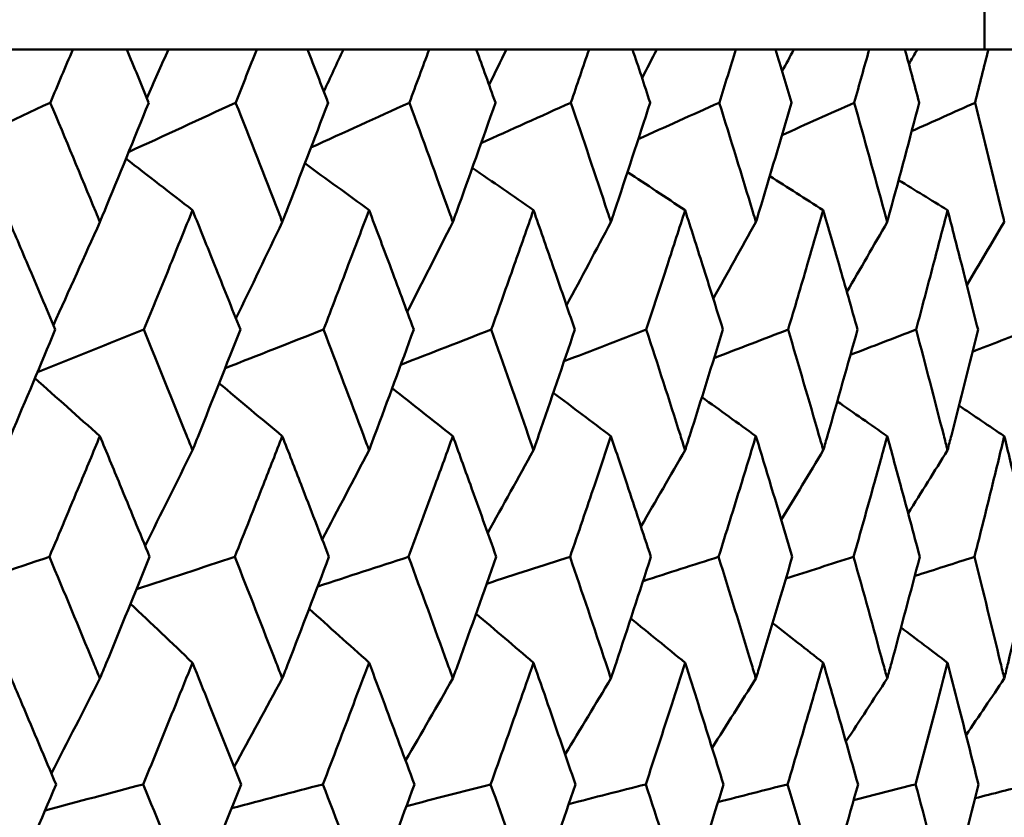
# Model space of a CAD drawing. Header units: millimetres. Extents: x 622 to 2742, y 42 to 2031.
# Tile 19 of 85: x 886.12 to 890.92, y 125.72 to 129.6. Entities that reach past the tile are written whole.
import ezdxf

# ---------------------------------------------------------------- set-up
doc = ezdxf.new("R2010")
doc.units = ezdxf.units.MM
doc.header["$LTSCALE"] = 10
doc.layers.add('Widoczne (ISO)', color=7, linetype='Continuous', lineweight=50)

msp = doc.modelspace()

# ---------------------------------------------------------------- linework, layer by layer
at = {"layer": 'Widoczne (ISO)'}
for p, q in [((890.8243, 130.4535), (890.8243, 129.4535)), ((885.9495, 129.4535), (886.3832, 129.4535)), ((886.6461, 129.4535), (886.3832, 129.4535)), ((886.6461, 129.4535), (886.8486, 129.4535)), ((886.8486, 129.4535), (887.2796, 129.4535)), ((887.5265, 129.4535), (887.2796, 129.4535)), ((887.5265, 129.4535), (887.7015, 129.4535)), ((887.7015, 129.4535), (888.1189, 129.4535)), ((888.3488, 129.4535), (888.1189, 129.4535)), ((888.3488, 129.4535), (888.4957, 129.4535)), ((888.4957, 129.4535), (888.8979, 129.4535)), ((889.1099, 129.4535), (888.8979, 129.4535)), ((889.1099, 129.4535), (889.2281, 129.4535)), ((889.2281, 129.4535), (889.6135, 129.4535)), ((889.8067, 129.4535), (889.6135, 129.4535)), ((889.8067, 129.4535), (889.8957, 129.4535)), ((889.8957, 129.4535), (890.2628, 129.4535)), ((890.4365, 129.4535), (890.2628, 129.4535)), ((890.4365, 129.4535), (890.496, 129.4535)), ((890.496, 129.4535), (890.8433, 129.4535)), ((890.9968, 129.4535), (890.8433, 129.4535))]:
    msp.add_line(p, q, dxfattribs=at)
msp.add_circle((872.8243, 92.4211), 50, dxfattribs=at)
for points, knots in [([(886.3832, 129.4535), (886.347, 129.3676), (886.3107, 129.2817), (886.2741, 129.1953), (886.2739, 129.1948), (886.2736, 129.1942)], [0, 0, 0, 0, 0.02969567, 0.02969567, 0.02988021, 0.02988021, 0.02988021, 0.02988021]), ([(886.7531, 129.1942), (886.7528, 129.1948), (886.7526, 129.1953), (886.7171, 129.2817), (886.6817, 129.3676), (886.6461, 129.4535)], [0.02951568, 0.02951568, 0.02951568, 0.02951568, 0.02969929, 0.02969929, 0.05939589, 0.05939589, 0.05939589, 0.05939589]), ([(887.2796, 129.4535), (887.2456, 129.3676), (887.2114, 129.2817), (887.177, 129.1953), (887.1768, 129.1948), (887.1765, 129.1942)], [0, 0, 0, 0, 0.02969567, 0.02969567, 0.02988021, 0.02988021, 0.02988021, 0.02988021]), ([(887.6268, 129.1942), (887.6266, 129.1948), (887.6264, 129.1953), (887.5931, 129.2817), (887.5598, 129.3676), (887.5265, 129.4535)], [0.02951568, 0.02951568, 0.02951568, 0.02951568, 0.02969929, 0.02969929, 0.05939589, 0.05939589, 0.05939589, 0.05939589]), ([(888.1189, 129.4535), (888.0872, 129.3676), (888.0554, 129.2817), (888.0232, 129.1953), (888.023, 129.1948), (888.0228, 129.1942)], [0, 0, 0, 0, 0.02969567, 0.02969567, 0.02988021, 0.02988021, 0.02988021, 0.02988021]), ([(888.442, 129.1942), (888.4419, 129.1948), (888.4417, 129.1953), (888.4107, 129.2817), (888.3799, 129.3676), (888.3488, 129.4535)], [0.02951568, 0.02951568, 0.02951568, 0.02951568, 0.02969929, 0.02969929, 0.05939589, 0.05939589, 0.05939589, 0.05939589]), ([(888.8979, 129.4535), (888.8687, 129.3676), (888.8392, 129.2817), (888.8095, 129.1953), (888.8093, 129.1948), (888.8091, 129.1942)], [0, 0, 0, 0, 0.02969567, 0.02969567, 0.02988021, 0.02988021, 0.02988021, 0.02988021]), ([(889.1957, 129.1942), (889.1955, 129.1948), (889.1953, 129.1953), (889.1669, 129.2817), (889.1385, 129.3676), (889.1099, 129.4535)], [0.02951568, 0.02951568, 0.02951568, 0.02951568, 0.02969929, 0.02969929, 0.05939589, 0.05939589, 0.05939589, 0.05939589]), ([(889.6135, 129.4535), (889.5868, 129.3676), (889.5599, 129.2817), (889.5327, 129.1953), (889.5325, 129.1948), (889.5323, 129.1942)], [0, 0, 0, 0, 0.02969567, 0.02969567, 0.02988021, 0.02988021, 0.02988021, 0.02988021]), ([(889.8847, 129.1942), (889.8846, 129.1948), (889.8844, 129.1953), (889.8586, 129.2817), (889.8327, 129.3676), (889.8067, 129.4535)], [0.02951568, 0.02951568, 0.02951568, 0.02951568, 0.02969929, 0.02969929, 0.05939589, 0.05939589, 0.05939589, 0.05939589]), ([(890.2628, 129.4535), (890.2387, 129.3676), (890.2145, 129.2817), (890.1899, 129.1953), (890.1897, 129.1948), (890.1896, 129.1942)], [0, 0, 0, 0, 0.02969567, 0.02969567, 0.02988021, 0.02988021, 0.02988021, 0.02988021]), ([(890.5064, 129.1942), (890.5063, 129.1948), (890.5062, 129.1953), (890.483, 129.2817), (890.4599, 129.3676), (890.4365, 129.4535)], [0.02951568, 0.02951568, 0.02951568, 0.02951568, 0.02969929, 0.02969929, 0.05939589, 0.05939589, 0.05939589, 0.05939589]), ([(890.8433, 129.4535), (890.8219, 129.3676), (890.8004, 129.2817), (890.7786, 129.1953), (890.7785, 129.1948), (890.7783, 129.1942)], [0, 0, 0, 0, 0.02969567, 0.02969567, 0.02988021, 0.02988021, 0.02988021, 0.02988021]), ([(886.2736, 129.1942), (886.3479, 129.0169), (886.4217, 128.8396), (886.5017, 128.6459), (886.5085, 128.6295), (886.5152, 128.6132)], [0.0297954, 0.0297954, 0.0297954, 0.0297954, 0.09092493, 0.09092493, 0.09655955, 0.09655955, 0.09655955, 0.09655955]), ([(886.5152, 128.6132), (886.5219, 128.6294), (886.5286, 128.6457), (886.6084, 128.8394), (886.681, 129.0168), (886.7531, 129.1942)], [0.0853813, 0.0853813, 0.0853813, 0.0853813, 0.09097809, 0.09097809, 0.15214536, 0.15214536, 0.15214536, 0.15214536]), ([(887.1765, 129.1942), (887.2465, 129.0169), (887.3158, 128.8396), (887.391, 128.6459), (887.3973, 128.6295), (887.4036, 128.6132)], [0.0297954, 0.0297954, 0.0297954, 0.0297954, 0.09092493, 0.09092493, 0.09655955, 0.09655955, 0.09655955, 0.09655955]), ([(887.4036, 128.6132), (887.4099, 128.6294), (887.4162, 128.6457), (887.4911, 128.8394), (887.5592, 129.0168), (887.6268, 129.1942)], [0.0853813, 0.0853813, 0.0853813, 0.0853813, 0.09097809, 0.09097809, 0.15214536, 0.15214536, 0.15214536, 0.15214536]), ([(888.0228, 129.1942), (888.0881, 129.0169), (888.1527, 128.8396), (888.2227, 128.6459), (888.2286, 128.6295), (888.2345, 128.6132)], [0.0297954, 0.0297954, 0.0297954, 0.0297954, 0.09092493, 0.09092493, 0.09655955, 0.09655955, 0.09655955, 0.09655955]), ([(888.2345, 128.6132), (888.2404, 128.6294), (888.2462, 128.6457), (888.316, 128.8394), (888.3793, 129.0168), (888.442, 129.1942)], [0.0853813, 0.0853813, 0.0853813, 0.0853813, 0.09097809, 0.09097809, 0.15214536, 0.15214536, 0.15214536, 0.15214536]), ([(888.8091, 129.1942), (888.8695, 129.0169), (888.9292, 128.8396), (888.9937, 128.6459), (888.9992, 128.6295), (889.0046, 128.6132)], [0.0297954, 0.0297954, 0.0297954, 0.0297954, 0.09092493, 0.09092493, 0.09655955, 0.09655955, 0.09655955, 0.09655955]), ([(889.0046, 128.6132), (889.01, 128.6294), (889.0154, 128.6457), (889.0797, 128.8394), (889.138, 129.0168), (889.1957, 129.1942)], [0.0853813, 0.0853813, 0.0853813, 0.0853813, 0.09097809, 0.09097809, 0.15214536, 0.15214536, 0.15214536, 0.15214536]), ([(889.5323, 129.1942), (889.5875, 129.0169), (889.642, 128.8396), (889.7009, 128.6459), (889.7059, 128.6295), (889.7108, 128.6132)], [0.0297954, 0.0297954, 0.0297954, 0.0297954, 0.09092493, 0.09092493, 0.09655955, 0.09655955, 0.09655955, 0.09655955]), ([(889.7108, 128.6132), (889.7157, 128.6294), (889.7207, 128.6457), (889.7792, 128.8394), (889.8323, 129.0168), (889.8847, 129.1942)], [0.0853813, 0.0853813, 0.0853813, 0.0853813, 0.09097809, 0.09097809, 0.15214536, 0.15214536, 0.15214536, 0.15214536]), ([(890.1896, 129.1942), (890.2394, 129.0169), (890.2885, 128.8396), (890.3415, 128.6459), (890.3459, 128.6295), (890.3504, 128.6132)], [0.0297954, 0.0297954, 0.0297954, 0.0297954, 0.09092493, 0.09092493, 0.09655955, 0.09655955, 0.09655955, 0.09655955]), ([(890.3504, 128.6132), (890.3548, 128.6294), (890.3592, 128.6457), (890.4119, 128.8394), (890.4595, 129.0168), (890.5064, 129.1942)], [0.0853813, 0.0853813, 0.0853813, 0.0853813, 0.09097809, 0.09097809, 0.15214536, 0.15214536, 0.15214536, 0.15214536]), ([(890.7783, 129.1942), (890.8226, 129.0169), (890.8661, 128.8396), (890.9129, 128.6459), (890.9169, 128.6295), (890.9208, 128.6132)], [0.0297954, 0.0297954, 0.0297954, 0.0297954, 0.09092493, 0.09092493, 0.09655955, 0.09655955, 0.09655955, 0.09655955]), ([(886.2978, 128.0896), (886.2535, 128.1944), (886.2091, 128.2993), (886.1266, 128.4931), (886.0886, 128.582), (886.0505, 128.6709)], [0.02528165, 0.02528165, 0.02528165, 0.02528165, 0.06150593, 0.06150593, 0.09223152, 0.09223152, 0.09223152, 0.09223152]), ([(886.9664, 128.6709), (886.9304, 128.582), (886.8944, 128.4931), (886.8155, 128.2993), (886.7726, 128.1945), (886.7296, 128.0896)], [0.03078053, 0.03078053, 0.03078053, 0.03078053, 0.06149921, 0.06149921, 0.09773041, 0.09773041, 0.09773041, 0.09773041]), ([(887.1993, 128.0896), (887.1577, 128.1944), (887.1158, 128.2993), (887.0381, 128.4931), (887.0023, 128.582), (886.9664, 128.6709)], [0.02528165, 0.02528165, 0.02528165, 0.02528165, 0.06150593, 0.06150593, 0.09223152, 0.09223152, 0.09223152, 0.09223152]), ([(887.8265, 128.6709), (887.7929, 128.582), (887.7591, 128.4931), (887.6853, 128.2993), (887.6451, 128.1945), (887.6048, 128.0896)], [0.03078053, 0.03078053, 0.03078053, 0.03078053, 0.06149921, 0.06149921, 0.09773041, 0.09773041, 0.09773041, 0.09773041]), ([(888.044, 128.0896), (888.0052, 128.1944), (887.9661, 128.2993), (887.8936, 128.4931), (887.8601, 128.582), (887.8265, 128.6709)], [0.02528165, 0.02528165, 0.02528165, 0.02528165, 0.06150593, 0.06150593, 0.09223152, 0.09223152, 0.09223152, 0.09223152]), ([(888.6274, 128.6709), (888.5962, 128.582), (888.5649, 128.4931), (888.4964, 128.2993), (888.4591, 128.1945), (888.4216, 128.0896)], [0.03078053, 0.03078053, 0.03078053, 0.03078053, 0.06149921, 0.06149921, 0.09773041, 0.09773041, 0.09773041, 0.09773041]), ([(888.8287, 128.0896), (888.7928, 128.1944), (888.7567, 128.2993), (888.6895, 128.4931), (888.6585, 128.582), (888.6274, 128.6709)], [0.02528165, 0.02528165, 0.02528165, 0.02528165, 0.06150593, 0.06150593, 0.09223152, 0.09223152, 0.09223152, 0.09223152]), ([(889.3659, 128.6709), (889.3373, 128.582), (889.3086, 128.4931), (889.2456, 128.2993), (889.2114, 128.1945), (889.1769, 128.0896)], [0.03078053, 0.03078053, 0.03078053, 0.03078053, 0.06149921, 0.06149921, 0.09773041, 0.09773041, 0.09773041, 0.09773041]), ([(889.5503, 128.0896), (889.5174, 128.1944), (889.4844, 128.2993), (889.4228, 128.4931), (889.3944, 128.582), (889.3659, 128.6709)], [0.02528165, 0.02528165, 0.02528165, 0.02528165, 0.06150593, 0.06150593, 0.09223152, 0.09223152, 0.09223152, 0.09223152]), ([(890.0391, 128.6709), (890.0132, 128.582), (889.9872, 128.4931), (889.9301, 128.2993), (889.899, 128.1945), (889.8677, 128.0896)], [0.03078053, 0.03078053, 0.03078053, 0.03078053, 0.06149921, 0.06149921, 0.09773041, 0.09773041, 0.09773041, 0.09773041]), ([(890.2058, 128.0896), (890.1762, 128.1944), (890.1463, 128.2993), (890.0907, 128.4931), (890.065, 128.582), (890.0391, 128.6709)], [0.02528165, 0.02528165, 0.02528165, 0.02528165, 0.06150593, 0.06150593, 0.09223152, 0.09223152, 0.09223152, 0.09223152]), ([(890.6444, 128.6709), (890.6213, 128.582), (890.5981, 128.4931), (890.5471, 128.2993), (890.5192, 128.1945), (890.4911, 128.0896)], [0.03078053, 0.03078053, 0.03078053, 0.03078053, 0.06149921, 0.06149921, 0.09773041, 0.09773041, 0.09773041, 0.09773041]), ([(890.7927, 128.0896), (890.7664, 128.1944), (890.7399, 128.2993), (890.6904, 128.4931), (890.6675, 128.582), (890.6444, 128.6709)], [0.02528165, 0.02528165, 0.02528165, 0.02528165, 0.06150593, 0.06150593, 0.09223152, 0.09223152, 0.09223152, 0.09223152]), ([(886.0505, 127.5022), (886.0607, 127.5264), (886.071, 127.5505), (886.1539, 127.7463), (886.2261, 127.918), (886.2978, 128.0896)], [0.0806421, 0.0806421, 0.0806421, 0.0806421, 0.08897282, 0.08897282, 0.14811965, 0.14811965, 0.14811965, 0.14811965]), ([(886.7296, 128.0896), (886.7993, 127.9181), (886.8685, 127.7465), (886.947, 127.5507), (886.9567, 127.5265), (886.9664, 127.5022)], [0.02983351, 0.02983351, 0.02983351, 0.02983351, 0.0889495, 0.0889495, 0.09731113, 0.09731113, 0.09731113, 0.09731113]), ([(886.9664, 127.5022), (886.9761, 127.5264), (886.9857, 127.5505), (887.0638, 127.7463), (887.1318, 127.918), (887.1993, 128.0896)], [0.0806421, 0.0806421, 0.0806421, 0.0806421, 0.08897282, 0.08897282, 0.14811965, 0.14811965, 0.14811965, 0.14811965]), ([(887.6048, 128.0896), (887.6701, 127.9181), (887.7349, 127.7465), (887.8083, 127.5507), (887.8174, 127.5265), (887.8265, 127.5022)], [0.02983351, 0.02983351, 0.02983351, 0.02983351, 0.0889495, 0.0889495, 0.09731113, 0.09731113, 0.09731113, 0.09731113]), ([(887.8265, 127.5022), (887.8355, 127.5264), (887.8445, 127.5505), (887.9176, 127.7463), (887.9811, 127.918), (888.044, 128.0896)], [0.0806421, 0.0806421, 0.0806421, 0.0806421, 0.08897282, 0.08897282, 0.14811965, 0.14811965, 0.14811965, 0.14811965]), ([(888.4216, 128.0896), (888.4823, 127.9181), (888.5425, 127.7465), (888.6105, 127.5507), (888.6189, 127.5265), (888.6274, 127.5022)], [0.02983351, 0.02983351, 0.02983351, 0.02983351, 0.0889495, 0.0889495, 0.09731113, 0.09731113, 0.09731113, 0.09731113]), ([(888.6274, 127.5022), (888.6357, 127.5264), (888.6441, 127.5505), (888.7118, 127.7463), (888.7705, 127.918), (888.8287, 128.0896)], [0.0806421, 0.0806421, 0.0806421, 0.0806421, 0.08897282, 0.08897282, 0.14811965, 0.14811965, 0.14811965, 0.14811965]), ([(889.1769, 128.0896), (889.2328, 127.9181), (889.288, 127.7465), (889.3504, 127.5507), (889.3582, 127.5265), (889.3659, 127.5022)], [0.02983351, 0.02983351, 0.02983351, 0.02983351, 0.0889495, 0.0889495, 0.09731113, 0.09731113, 0.09731113, 0.09731113]), ([(889.3659, 127.5022), (889.3735, 127.5264), (889.3812, 127.5505), (889.4433, 127.7463), (889.497, 127.918), (889.5503, 128.0896)], [0.0806421, 0.0806421, 0.0806421, 0.0806421, 0.08897282, 0.08897282, 0.14811965, 0.14811965, 0.14811965, 0.14811965]), ([(889.8677, 128.0896), (889.9184, 127.9181), (889.9686, 127.7465), (890.0251, 127.5507), (890.0321, 127.5265), (890.0391, 127.5022)], [0.02983351, 0.02983351, 0.02983351, 0.02983351, 0.0889495, 0.0889495, 0.09731113, 0.09731113, 0.09731113, 0.09731113]), ([(890.0391, 127.5022), (890.0461, 127.5264), (890.053, 127.5505), (890.1092, 127.7463), (890.1578, 127.918), (890.2058, 128.0896)], [0.0806421, 0.0806421, 0.0806421, 0.0806421, 0.08897282, 0.08897282, 0.14811965, 0.14811965, 0.14811965, 0.14811965]), ([(890.4911, 128.0896), (890.5366, 127.9181), (890.5815, 127.7465), (890.6319, 127.5507), (890.6382, 127.5265), (890.6444, 127.5022)], [0.02983351, 0.02983351, 0.02983351, 0.02983351, 0.0889495, 0.0889495, 0.09731113, 0.09731113, 0.09731113, 0.09731113]), ([(890.6444, 127.5022), (890.6506, 127.5264), (890.6568, 127.5505), (890.7068, 127.7463), (890.7501, 127.918), (890.7927, 128.0896)], [0.0806421, 0.0806421, 0.0806421, 0.0806421, 0.08897282, 0.08897282, 0.14811965, 0.14811965, 0.14811965, 0.14811965]), ([(886.5152, 127.5705), (886.4826, 127.4921), (886.4499, 127.4136), (886.368, 127.2178), (886.3187, 127.1004), (886.2692, 126.9831)], [0.03448054, 0.03448054, 0.03448054, 0.03448054, 0.06157222, 0.06157222, 0.10209717, 0.10209717, 0.10209717, 0.10209717]), ([(886.7574, 126.9831), (886.7094, 127.1004), (886.6612, 127.2178), (886.5803, 127.4136), (886.5478, 127.4921), (886.5152, 127.5705)], [0.02104899, 0.02104899, 0.02104899, 0.02104899, 0.0615671, 0.0615671, 0.08866561, 0.08866561, 0.08866561, 0.08866561]), ([(887.4036, 127.5705), (887.373, 127.4921), (887.3423, 127.4136), (887.2653, 127.2178), (887.219, 127.1004), (887.1724, 126.9831)], [0.03448054, 0.03448054, 0.03448054, 0.03448054, 0.06157222, 0.06157222, 0.10209717, 0.10209717, 0.10209717, 0.10209717]), ([(887.6308, 126.9831), (887.5858, 127.1004), (887.5406, 127.2178), (887.4648, 127.4136), (887.4343, 127.4921), (887.4036, 127.5705)], [0.02104899, 0.02104899, 0.02104899, 0.02104899, 0.0615671, 0.0615671, 0.08866561, 0.08866561, 0.08866561, 0.08866561]), ([(888.2345, 127.5705), (888.206, 127.4921), (888.1774, 127.4136), (888.1056, 127.2178), (888.0624, 127.1004), (888.0189, 126.9831)], [0.03448054, 0.03448054, 0.03448054, 0.03448054, 0.06157222, 0.06157222, 0.10209717, 0.10209717, 0.10209717, 0.10209717]), ([(888.4458, 126.9831), (888.404, 127.1004), (888.362, 127.2178), (888.2914, 127.4136), (888.263, 127.4921), (888.2345, 127.5705)], [0.02104899, 0.02104899, 0.02104899, 0.02104899, 0.0615671, 0.0615671, 0.08866561, 0.08866561, 0.08866561, 0.08866561]), ([(889.0046, 127.5705), (888.9783, 127.4921), (888.9519, 127.4136), (888.8857, 127.2178), (888.8457, 127.1004), (888.8055, 126.9831)], [0.03448054, 0.03448054, 0.03448054, 0.03448054, 0.06157222, 0.06157222, 0.10209717, 0.10209717, 0.10209717, 0.10209717]), ([(889.1991, 126.9831), (889.1607, 127.1004), (889.1221, 127.2178), (889.0571, 127.4136), (889.0309, 127.4921), (889.0046, 127.5705)], [0.02104899, 0.02104899, 0.02104899, 0.02104899, 0.0615671, 0.0615671, 0.08866561, 0.08866561, 0.08866561, 0.08866561]), ([(889.7108, 127.5705), (889.6868, 127.4921), (889.6627, 127.4136), (889.6023, 127.2178), (889.5658, 127.1004), (889.529, 126.9831)], [0.03448054, 0.03448054, 0.03448054, 0.03448054, 0.06157222, 0.06157222, 0.10209717, 0.10209717, 0.10209717, 0.10209717]), ([(889.8879, 126.9831), (889.853, 127.1004), (889.8178, 127.2178), (889.7586, 127.4136), (889.7348, 127.4921), (889.7108, 127.5705)], [0.02104899, 0.02104899, 0.02104899, 0.02104899, 0.0615671, 0.0615671, 0.08866561, 0.08866561, 0.08866561, 0.08866561]), ([(890.3504, 127.5705), (890.3288, 127.4921), (890.3072, 127.4136), (890.2527, 127.2178), (890.2198, 127.1004), (890.1866, 126.9831)], [0.03448054, 0.03448054, 0.03448054, 0.03448054, 0.06157222, 0.06157222, 0.10209717, 0.10209717, 0.10209717, 0.10209717]), ([(890.5092, 126.9831), (890.478, 127.1004), (890.4465, 127.2178), (890.3934, 127.4136), (890.3719, 127.4921), (890.3504, 127.5705)], [0.02104899, 0.02104899, 0.02104899, 0.02104899, 0.0615671, 0.0615671, 0.08866561, 0.08866561, 0.08866561, 0.08866561]), ([(890.9208, 127.5705), (890.9017, 127.4921), (890.8826, 127.4136), (890.8344, 127.2178), (890.8052, 127.1004), (890.7757, 126.9831)], [0.03448054, 0.03448054, 0.03448054, 0.03448054, 0.06157222, 0.06157222, 0.10209717, 0.10209717, 0.10209717, 0.10209717]), ([(891.0608, 126.9831), (891.0334, 127.1004), (891.0056, 127.2178), (890.9588, 127.4136), (890.9398, 127.4921), (890.9208, 127.5705)], [0.02104899, 0.02104899, 0.02104899, 0.02104899, 0.0615671, 0.0615671, 0.08866561, 0.08866561, 0.08866561, 0.08866561]), ([(886.2692, 126.9831), (886.3413, 126.8109), (886.4129, 126.6387), (886.4944, 126.4412), (886.5048, 126.416), (886.5152, 126.3908)], [0.02530969, 0.02530969, 0.02530969, 0.02530969, 0.08465152, 0.08465152, 0.09334823, 0.09334823, 0.09334823, 0.09334823]), ([(886.5152, 126.3908), (886.5256, 126.4159), (886.5359, 126.4411), (886.6171, 126.6385), (886.6875, 126.8108), (886.7574, 126.9831)], [0.07597559, 0.07597559, 0.07597559, 0.07597559, 0.08464777, 0.08464777, 0.14401425, 0.14401425, 0.14401425, 0.14401425]), ([(887.1724, 126.9831), (887.2402, 126.8109), (887.3075, 126.6387), (887.3841, 126.4412), (887.3939, 126.416), (887.4036, 126.3908)], [0.02530969, 0.02530969, 0.02530969, 0.02530969, 0.08465152, 0.08465152, 0.09334823, 0.09334823, 0.09334823, 0.09334823]), ([(887.4036, 126.3908), (887.4134, 126.4159), (887.4231, 126.4411), (887.4993, 126.6385), (887.5653, 126.8108), (887.6308, 126.9831)], [0.07597559, 0.07597559, 0.07597559, 0.07597559, 0.08464777, 0.08464777, 0.14401425, 0.14401425, 0.14401425, 0.14401425]), ([(888.0189, 126.9831), (888.0822, 126.8109), (888.145, 126.6387), (888.2163, 126.4412), (888.2254, 126.416), (888.2345, 126.3908)], [0.02530969, 0.02530969, 0.02530969, 0.02530969, 0.08465152, 0.08465152, 0.09334823, 0.09334823, 0.09334823, 0.09334823]), ([(888.2345, 126.3908), (888.2436, 126.4159), (888.2526, 126.4411), (888.3236, 126.6385), (888.385, 126.8108), (888.4458, 126.9831)], [0.07597559, 0.07597559, 0.07597559, 0.07597559, 0.08464777, 0.08464777, 0.14401425, 0.14401425, 0.14401425, 0.14401425]), ([(888.8055, 126.9831), (888.864, 126.8109), (888.922, 126.6387), (888.9878, 126.4412), (888.9962, 126.416), (889.0046, 126.3908)], [0.02530969, 0.02530969, 0.02530969, 0.02530969, 0.08465152, 0.08465152, 0.09334823, 0.09334823, 0.09334823, 0.09334823]), ([(889.0046, 126.3908), (889.013, 126.4159), (889.0213, 126.4411), (889.0867, 126.6385), (889.1432, 126.8108), (889.1991, 126.9831)], [0.07597559, 0.07597559, 0.07597559, 0.07597559, 0.08464777, 0.08464777, 0.14401425, 0.14401425, 0.14401425, 0.14401425]), ([(889.529, 126.9831), (889.5826, 126.8109), (889.6355, 126.6387), (889.6955, 126.4412), (889.7032, 126.416), (889.7108, 126.3908)], [0.02530969, 0.02530969, 0.02530969, 0.02530969, 0.08465152, 0.08465152, 0.09334823, 0.09334823, 0.09334823, 0.09334823]), ([(889.7108, 126.3908), (889.7184, 126.4159), (889.726, 126.4411), (889.7857, 126.6385), (889.8371, 126.8108), (889.8879, 126.9831)], [0.07597559, 0.07597559, 0.07597559, 0.07597559, 0.08464777, 0.08464777, 0.14401425, 0.14401425, 0.14401425, 0.14401425]), ([(890.1866, 126.9831), (890.2349, 126.8109), (890.2826, 126.6387), (890.3366, 126.4412), (890.3435, 126.416), (890.3504, 126.3908)], [0.02530969, 0.02530969, 0.02530969, 0.02530969, 0.08465152, 0.08465152, 0.09334823, 0.09334823, 0.09334823, 0.09334823]), ([(890.3504, 126.3908), (890.3572, 126.4159), (890.3641, 126.4411), (890.4176, 126.6385), (890.4638, 126.8108), (890.5092, 126.9831)], [0.07597559, 0.07597559, 0.07597559, 0.07597559, 0.08464777, 0.08464777, 0.14401425, 0.14401425, 0.14401425, 0.14401425]), ([(890.7757, 126.9831), (890.8186, 126.8109), (890.8609, 126.6387), (890.9086, 126.4412), (890.9147, 126.416), (890.9208, 126.3908)], [0.02530969, 0.02530969, 0.02530969, 0.02530969, 0.08465152, 0.08465152, 0.09334823, 0.09334823, 0.09334823, 0.09334823]), ([(890.9208, 126.3908), (890.9269, 126.4159), (890.9329, 126.4411), (890.9802, 126.6385), (891.0208, 126.8108), (891.0608, 126.9831)], [0.07597559, 0.07597559, 0.07597559, 0.07597559, 0.08464777, 0.08464777, 0.14401425, 0.14401425, 0.14401425, 0.14401425]), ([(886.3014, 125.8756), (886.2469, 126.0053), (886.1921, 126.135), (886.1082, 126.3324), (886.0794, 126.4001), (886.0505, 126.4678)], [0.01681985, 0.01681985, 0.01681985, 0.01681985, 0.06159108, 0.06159108, 0.08495433, 0.08495433, 0.08495433, 0.08495433]), ([(886.9664, 126.4678), (886.9392, 126.4001), (886.9118, 126.3325), (886.8319, 126.1351), (886.7791, 126.0053), (886.7261, 125.8756)], [0.03825175, 0.03825175, 0.03825175, 0.03825175, 0.06160817, 0.06160817, 0.10638617, 0.10638617, 0.10638617, 0.10638617]), ([(887.2027, 125.8756), (887.1514, 126.0053), (887.0998, 126.135), (887.0208, 126.3324), (886.9936, 126.4001), (886.9664, 126.4678)], [0.01681985, 0.01681985, 0.01681985, 0.01681985, 0.06159108, 0.06159108, 0.08495433, 0.08495433, 0.08495433, 0.08495433]), ([(887.8265, 126.4678), (887.801, 126.4001), (887.7754, 126.3325), (887.7007, 126.1351), (887.6512, 126.0053), (887.6015, 125.8756)], [0.03825175, 0.03825175, 0.03825175, 0.03825175, 0.06160817, 0.06160817, 0.10638617, 0.10638617, 0.10638617, 0.10638617]), ([(888.0472, 125.8756), (887.9993, 126.0053), (887.9512, 126.135), (887.8774, 126.3324), (887.852, 126.4001), (887.8265, 126.4678)], [0.01681985, 0.01681985, 0.01681985, 0.01681985, 0.06159108, 0.06159108, 0.08495433, 0.08495433, 0.08495433, 0.08495433]), ([(888.6274, 126.4678), (888.6037, 126.4001), (888.58, 126.3325), (888.5107, 126.1351), (888.4648, 126.0053), (888.4186, 125.8756)], [0.03825175, 0.03825175, 0.03825175, 0.03825175, 0.06160817, 0.06160817, 0.10638617, 0.10638617, 0.10638617, 0.10638617]), ([(888.8317, 125.8756), (888.7874, 126.0053), (888.7428, 126.135), (888.6745, 126.3324), (888.651, 126.4001), (888.6274, 126.4678)], [0.01681985, 0.01681985, 0.01681985, 0.01681985, 0.06159108, 0.06159108, 0.08495433, 0.08495433, 0.08495433, 0.08495433]), ([(889.3659, 126.4678), (889.3442, 126.4001), (889.3225, 126.3325), (889.2588, 126.1351), (889.2166, 126.0053), (889.1741, 125.8756)], [0.03825175, 0.03825175, 0.03825175, 0.03825175, 0.06160817, 0.06160817, 0.10638617, 0.10638617, 0.10638617, 0.10638617]), ([(889.5529, 125.8756), (889.5125, 126.0053), (889.4717, 126.135), (889.4091, 126.3324), (889.3875, 126.4001), (889.3659, 126.4678)], [0.01681985, 0.01681985, 0.01681985, 0.01681985, 0.06159108, 0.06159108, 0.08495433, 0.08495433, 0.08495433, 0.08495433]), ([(890.0391, 126.4678), (890.0195, 126.4001), (889.9998, 126.3325), (889.942, 126.1351), (889.9037, 126.0053), (889.8651, 125.8756)], [0.03825175, 0.03825175, 0.03825175, 0.03825175, 0.06160817, 0.06160817, 0.10638617, 0.10638617, 0.10638617, 0.10638617]), ([(890.2082, 125.8756), (890.1717, 126.0053), (890.1349, 126.135), (890.0782, 126.3324), (890.0587, 126.4001), (890.0391, 126.4678)], [0.01681985, 0.01681985, 0.01681985, 0.01681985, 0.06159108, 0.06159108, 0.08495433, 0.08495433, 0.08495433, 0.08495433]), ([(890.6444, 126.4678), (890.6269, 126.4001), (890.6093, 126.3325), (890.5577, 126.1351), (890.5235, 126.0053), (890.4889, 125.8756)], [0.03825175, 0.03825175, 0.03825175, 0.03825175, 0.06160817, 0.06160817, 0.10638617, 0.10638617, 0.10638617, 0.10638617]), ([(890.7949, 125.8756), (890.7625, 126.0053), (890.7297, 126.135), (890.6793, 126.3324), (890.6619, 126.4001), (890.6444, 126.4678)], [0.01681985, 0.01681985, 0.01681985, 0.01681985, 0.06159108, 0.06159108, 0.08495433, 0.08495433, 0.08495433, 0.08495433]), ([(886.0505, 125.2798), (886.0613, 125.3053), (886.0722, 125.3309), (886.1563, 125.5295), (886.2291, 125.7025), (886.3014, 125.8756)], [0.07138254, 0.07138254, 0.07138254, 0.07138254, 0.08018544, 0.08018544, 0.13983561, 0.13983561, 0.13983561, 0.13983561]), ([(886.7261, 125.8756), (886.7964, 125.7026), (886.8663, 125.5296), (886.9459, 125.331), (886.9561, 125.3054), (886.9664, 125.2798)], [0.02053386, 0.02053386, 0.02053386, 0.02053386, 0.08016461, 0.08016461, 0.08898694, 0.08898694, 0.08898694, 0.08898694]), ([(886.9664, 125.2798), (886.9766, 125.3053), (886.9868, 125.3309), (887.0661, 125.5295), (887.1346, 125.7025), (887.2027, 125.8756)], [0.07138254, 0.07138254, 0.07138254, 0.07138254, 0.08018544, 0.08018544, 0.13983561, 0.13983561, 0.13983561, 0.13983561]), ([(887.6015, 125.8756), (887.6674, 125.7026), (887.7328, 125.5296), (887.8073, 125.331), (887.8169, 125.3054), (887.8265, 125.2798)], [0.02053386, 0.02053386, 0.02053386, 0.02053386, 0.08016461, 0.08016461, 0.08898694, 0.08898694, 0.08898694, 0.08898694]), ([(887.8265, 125.2798), (887.836, 125.3053), (887.8456, 125.3309), (887.9197, 125.5295), (887.9837, 125.7025), (888.0472, 125.8756)], [0.07138254, 0.07138254, 0.07138254, 0.07138254, 0.08018544, 0.08018544, 0.13983561, 0.13983561, 0.13983561, 0.13983561]), ([(888.4186, 125.8756), (888.4798, 125.7026), (888.5405, 125.5296), (888.6096, 125.331), (888.6185, 125.3054), (888.6274, 125.2798)], [0.02053386, 0.02053386, 0.02053386, 0.02053386, 0.08016461, 0.08016461, 0.08898694, 0.08898694, 0.08898694, 0.08898694]), ([(888.6274, 125.2798), (888.6362, 125.3053), (888.6451, 125.3309), (888.7137, 125.5295), (888.773, 125.7025), (888.8317, 125.8756)], [0.07138254, 0.07138254, 0.07138254, 0.07138254, 0.08018544, 0.08018544, 0.13983561, 0.13983561, 0.13983561, 0.13983561]), ([(889.1741, 125.8756), (889.2304, 125.7026), (889.2862, 125.5296), (889.3496, 125.331), (889.3577, 125.3054), (889.3659, 125.2798)], [0.02053386, 0.02053386, 0.02053386, 0.02053386, 0.08016461, 0.08016461, 0.08898694, 0.08898694, 0.08898694, 0.08898694]), ([(889.3659, 125.2798), (889.374, 125.3053), (889.3821, 125.3309), (889.445, 125.5295), (889.4993, 125.7025), (889.5529, 125.8756)], [0.07138254, 0.07138254, 0.07138254, 0.07138254, 0.08018544, 0.08018544, 0.13983561, 0.13983561, 0.13983561, 0.13983561]), ([(889.8651, 125.8756), (889.9163, 125.7026), (889.9669, 125.5296), (890.0243, 125.331), (890.0317, 125.3054), (890.0391, 125.2798)], [0.02053386, 0.02053386, 0.02053386, 0.02053386, 0.08016461, 0.08016461, 0.08898694, 0.08898694, 0.08898694, 0.08898694]), ([(890.0391, 125.2798), (890.0464, 125.3053), (890.0538, 125.3309), (890.1108, 125.5295), (890.1598, 125.7025), (890.2082, 125.8756)], [0.07138254, 0.07138254, 0.07138254, 0.07138254, 0.08018544, 0.08018544, 0.13983561, 0.13983561, 0.13983561, 0.13983561]), ([(890.4889, 125.8756), (890.5347, 125.7026), (890.58, 125.5296), (890.6312, 125.331), (890.6378, 125.3054), (890.6444, 125.2798)], [0.02053386, 0.02053386, 0.02053386, 0.02053386, 0.08016461, 0.08016461, 0.08898694, 0.08898694, 0.08898694, 0.08898694]), ([(890.6444, 125.2798), (890.6509, 125.3053), (890.6575, 125.3309), (890.7083, 125.5295), (890.7519, 125.7025), (890.7949, 125.8756)], [0.07138254, 0.07138254, 0.07138254, 0.07138254, 0.08018544, 0.08018544, 0.13983561, 0.13983561, 0.13983561, 0.13983561])]:
    msp.add_open_spline(points, degree=3, knots=knots, dxfattribs=at)
for points in [[(886.8486, 129.4535), (886.8139, 129.3743), (886.779, 129.2951), (886.7441, 129.216)], [(887.7015, 129.4535), (887.6697, 129.3851), (887.6378, 129.3167), (887.6059, 129.2484)], [(888.4957, 129.4535), (888.4675, 129.396), (888.4393, 129.3384), (888.411, 129.2809)], [(889.2281, 129.4535), (889.2042, 129.4069), (889.1802, 129.3603), (889.1563, 129.3138)], [(889.8957, 129.4535), (889.8768, 129.418), (889.8578, 129.3826), (889.8389, 129.3472)], [(890.496, 129.4535), (890.4827, 129.4295), (890.4694, 129.4054), (890.4561, 129.3814)], [(885.7276, 128.9381), (885.9096, 129.0234), (886.0916, 129.1088), (886.2736, 129.1942)], [(886.655, 128.9537), (886.8289, 129.0339), (887.0027, 129.114), (887.1765, 129.1942)], [(887.5434, 128.9759), (887.7032, 129.0487), (887.863, 129.1214), (888.0228, 129.1942)], [(888.372, 128.997), (888.5177, 129.0627), (888.6634, 129.1285), (888.8091, 129.1942)], [(889.1379, 129.017), (889.2694, 129.0761), (889.4008, 129.1352), (889.5323, 129.1942)], [(889.8379, 129.0364), (889.9552, 129.089), (890.0724, 129.1416), (890.1896, 129.1942)], [(890.4695, 129.0552), (890.5725, 129.1015), (890.6754, 129.1479), (890.7783, 129.1942)], [(886.9664, 128.6709), (886.8583, 128.7547), (886.7502, 128.8384), (886.642, 128.9219)], [(887.8265, 128.6709), (887.7223, 128.747), (887.6181, 128.823), (887.5139, 128.899)], [(888.6274, 128.6709), (888.5281, 128.7398), (888.4287, 128.8086), (888.3294, 128.8773)], [(889.3659, 128.6709), (889.2723, 128.7329), (889.1788, 128.7948), (889.0852, 128.8567)], [(890.0391, 128.6709), (889.9522, 128.7262), (889.8652, 128.7815), (889.7783, 128.8368)], [(890.6444, 128.6709), (890.5649, 128.7198), (890.4853, 128.7687), (890.4058, 128.8175)], [(886.5152, 128.6132), (886.44, 128.4456), (886.3645, 128.2783), (886.2886, 128.1112)], [(887.4036, 128.6132), (887.3287, 128.4563), (887.2534, 128.2997), (887.1779, 128.1434)], [(888.2345, 128.6132), (888.1607, 128.467), (888.0866, 128.3211), (888.0122, 128.1753)], [(889.0046, 128.6132), (888.9327, 128.4777), (888.8607, 128.3424), (888.7883, 128.2073)], [(889.7108, 128.6132), (889.6418, 128.4885), (889.5726, 128.364), (889.5031, 128.2396)], [(890.3504, 128.6132), (890.2851, 128.4995), (890.2196, 128.3859), (890.1539, 128.2725)], [(890.9208, 128.6132), (890.86, 128.5108), (890.7991, 128.4084), (890.738, 128.3062)], [(886.2112, 127.8829), (886.384, 127.9518), (886.5568, 128.0207), (886.7296, 128.0896)], [(887.125, 127.9013), (887.2849, 127.964), (887.4449, 128.0268), (887.6048, 128.0896)], [(887.9811, 127.9186), (888.128, 127.9756), (888.2748, 128.0326), (888.4216, 128.0896)], [(888.7762, 127.9352), (888.9098, 127.9866), (889.0433, 128.0381), (889.1769, 128.0896)], [(889.5072, 127.9511), (889.6274, 127.9973), (889.7475, 128.0434), (889.8677, 128.0896)], [(890.1713, 127.9666), (890.2779, 128.0076), (890.3845, 128.0486), (890.4911, 128.0896)], [(890.7659, 127.9818), (890.8589, 128.0177), (890.9519, 128.0537), (891.0449, 128.0896)], [(886.5152, 127.5705), (886.4097, 127.6647), (886.3041, 127.7587), (886.1984, 127.8526)], [(887.4036, 127.5705), (887.3011, 127.6564), (887.1986, 127.7422), (887.096, 127.8278)], [(888.2345, 127.5705), (888.136, 127.6486), (888.0375, 127.7265), (887.9389, 127.8044)], [(889.0046, 127.5705), (888.911, 127.6411), (888.8175, 127.7117), (888.7239, 127.7821)], [(889.7108, 127.5705), (889.6231, 127.634), (889.5353, 127.6973), (889.4476, 127.7607)], [(890.3504, 127.5705), (890.2693, 127.627), (890.1882, 127.6835), (890.1071, 127.7399)], [(890.9208, 127.5705), (890.8472, 127.6202), (890.7735, 127.6699), (890.6998, 127.7195)], [(886.9664, 127.5022), (886.8897, 127.3468), (886.8127, 127.1916), (886.7354, 127.0367)], [(887.8265, 127.5022), (887.7506, 127.3573), (887.6745, 127.2127), (887.5981, 127.0683)], [(888.6274, 127.5022), (888.5532, 127.3678), (888.4788, 127.2336), (888.4042, 127.0996)], [(889.3659, 127.5022), (889.2943, 127.3783), (889.2226, 127.2545), (889.1506, 127.131)], [(890.0391, 127.5022), (889.971, 127.3889), (889.9027, 127.2757), (889.8343, 127.1626)], [(890.6444, 127.5022), (890.5806, 127.3996), (890.5166, 127.2972), (890.4525, 127.1949)], [(885.7547, 126.8105), (885.9262, 126.868), (886.0977, 126.9255), (886.2692, 126.9831)], [(886.6932, 126.8252), (886.8529, 126.8778), (887.0126, 126.9305), (887.1724, 126.9831)], [(887.576, 126.8392), (887.7236, 126.8871), (887.8713, 126.9351), (888.0189, 126.9831)], [(888.3996, 126.8525), (888.5349, 126.896), (888.6702, 126.9395), (888.8055, 126.9831)], [(889.1608, 126.8653), (889.2835, 126.9045), (889.4063, 126.9438), (889.529, 126.9831)], [(889.8567, 126.8777), (889.9667, 126.9128), (890.0767, 126.9479), (890.1866, 126.9831)], [(890.4846, 126.8899), (890.5816, 126.9209), (890.6787, 126.952), (890.7757, 126.9831)], [(886.9664, 126.4678), (886.8658, 126.5636), (886.7652, 126.6594), (886.6646, 126.755)], [(887.8265, 126.4678), (887.7291, 126.5553), (887.6317, 126.6427), (887.5342, 126.73)], [(888.6274, 126.4678), (888.5341, 126.5473), (888.4409, 126.6268), (888.3476, 126.7062)], [(889.3659, 126.4678), (889.2777, 126.5397), (889.1895, 126.6115), (889.1012, 126.6832)], [(890.0391, 126.4678), (889.9568, 126.5322), (889.8745, 126.5966), (889.7922, 126.661)], [(890.6444, 126.4678), (890.5688, 126.525), (890.4932, 126.5821), (890.4176, 126.6392)], [(886.5152, 126.3908), (886.4366, 126.2367), (886.3578, 126.0829), (886.2788, 125.9294)], [(887.4036, 126.3908), (887.3257, 126.2472), (887.2474, 126.1038), (887.169, 125.9607)], [(888.2345, 126.3908), (888.158, 126.2575), (888.0813, 126.1244), (888.0044, 125.9915)], [(889.0046, 126.3908), (888.9304, 126.2677), (888.8561, 126.1448), (888.7815, 126.0221)], [(889.7108, 126.3908), (889.6399, 126.278), (889.5688, 126.1653), (889.4975, 126.0528)], [(890.3504, 126.3908), (890.2835, 126.2883), (890.2165, 126.186), (890.1493, 126.0838)], [(890.9208, 126.3908), (890.8588, 126.2989), (890.7968, 126.207), (890.7346, 126.1153)], [(886.2483, 125.7487), (886.4076, 125.791), (886.5668, 125.8333), (886.7261, 125.8756)], [(887.1569, 125.7595), (887.3051, 125.7982), (887.4533, 125.8369), (887.6015, 125.8756)], [(888.0083, 125.7697), (888.145, 125.805), (888.2818, 125.8403), (888.4186, 125.8756)], [(888.799, 125.7796), (888.9241, 125.8116), (889.0491, 125.8436), (889.1741, 125.8756)], [(889.5261, 125.7891), (889.6391, 125.818), (889.7521, 125.8468), (889.8651, 125.8756)], [(890.1866, 125.7985), (890.2874, 125.8242), (890.3881, 125.8499), (890.4889, 125.8756)], [(890.778, 125.8078), (890.8663, 125.8304), (890.9546, 125.853), (891.0429, 125.8756)]]:
    msp.add_open_spline(points, degree=3, dxfattribs=at)

doc.saveas('drawing.dxf')
